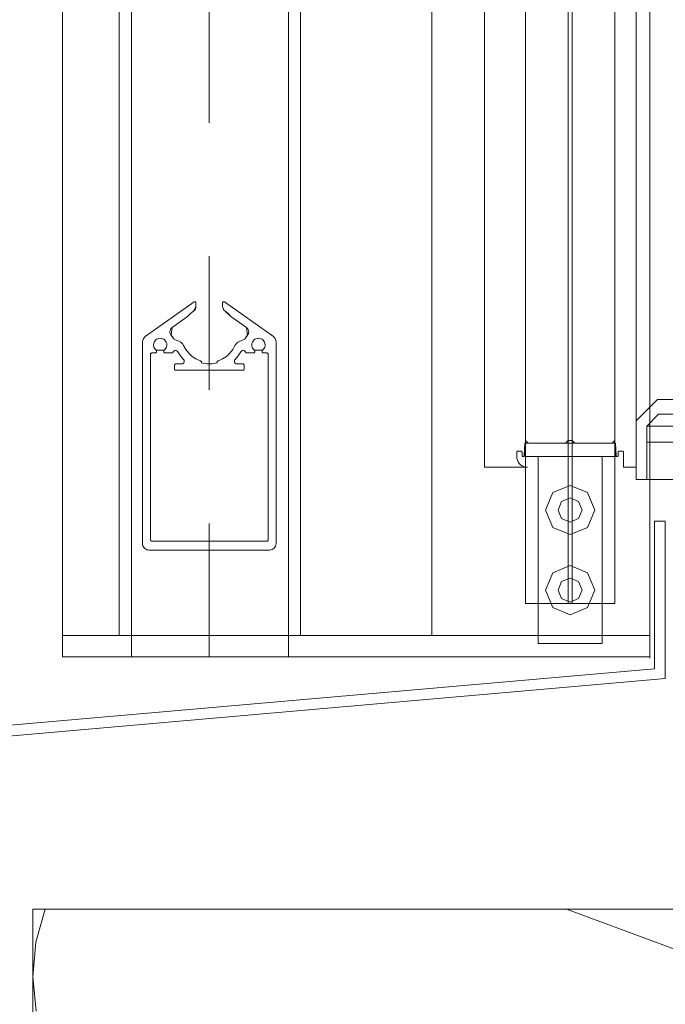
# Model space of a CAD drawing. Header units: metres. Extents: x 69 to 122.5, y -21.4 to -4.6.
# Tile 211 of 250: x 82.364 to 82.847, y -13.473 to -12.735. Entities that reach past the tile are written whole.
import ezdxf

# ---------------------------------------------------------------- set-up
doc = ezdxf.new("R2010")
doc.units = ezdxf.units.M
doc.header["$LTSCALE"] = 0.02
doc.linetypes.add('center-3', pattern=[5.97125, 2.81, -1.405, 0.35125, -1.405])
doc.layers.add('014_Fassadenarbeiten-330 mineralische Dämmung', color=7, linetype='Continuous', lineweight=9, true_color=0x666666)
for name, color, linetype, lineweight in [('030_Sonnenschutzarbeiten-außen', 7, 'Continuous', 5), ('032_Metallarbeiten-Absturzsicherung Glas', 7, 'Continuous', 5), ('032_Metallarbeiten-Fenster', 7, 'Continuous', 5)]:
    doc.layers.add(name, color=color, linetype=linetype, lineweight=lineweight)

msp = doc.modelspace()

# ---------------------------------------------------------------- linework, layer by layer
at = {"layer": '014_Fassadenarbeiten-330 mineralische Dämmung', "color": 7, "linetype": 'Continuous', "lineweight": 9}
for p, q in [((83.09346, -13.40139), (82.37346, -13.40139)), ((82.37346, -13.40139), (82.37346, -14.62632))]:
    msp.add_line(p, q, dxfattribs=at)
at = {"layer": '014_Fassadenarbeiten-330 mineralische Dämmung'}
for points in [[(82.37596, -13.47768), (82.37341, -13.45197), (82.3757, -13.42624), (82.38276, -13.40139)], [(83.06834, -13.40139), (83.0522, -13.4204), (83.03289, -13.43619), (83.01106, -13.44824), (82.98741, -13.45616), (82.96271, -13.45968), (82.93779, -13.45869), (82.91346, -13.45323), (82.77324, -13.40139)]]:
    msp.add_lwpolyline(points, dxfattribs=at)
at = {"layer": '030_Sonnenschutzarbeiten-außen', "color": 8, "lineweight": 18, "true_color": 0x808080}
for p, q in [((82.39568, -11.18547), (82.39568, -13.21253)), ((82.43808, -13.19653), (82.43808, -11.18547)), ((82.44728, -13.19653), (82.44728, -11.18547)), ((82.56488, -11.18547), (82.56488, -13.19653)), ((82.57408, -11.18547), (82.57408, -13.19653)), ((82.67248, -11.18547), (82.67248, -13.19653)), ((82.83568, -11.18547), (82.83568, -13.21339)), ((82.52191, -12.9576), (82.5335, -12.96579)), ((82.39568, -13.19653), (82.83568, -13.19653)), ((82.39568, -13.21253), (82.83568, -13.21253))]:
    msp.add_line(p, q, dxfattribs=at)
at = {"layer": '030_Sonnenschutzarbeiten-außen', "color": 8, "linetype": 'center-3', "lineweight": 18, "true_color": 0x808080}
msp.add_line((82.50568, -13.21253), (82.50568, -11.18547), dxfattribs=at)
at = {"layer": '030_Sonnenschutzarbeiten-außen', "color": 8, "linetype": 'Continuous', "lineweight": 18, "true_color": 0x808080}
for points in [[(82.44728, -11.18547), (82.44728, -13.19653), (82.39568, -13.19653), (82.39568, -11.18547)], [(82.56488, -11.18547), (82.56488, -13.19653), (82.44728, -13.19653), (82.44728, -11.18547)], [(82.83568, -11.18547), (82.83568, -13.19653), (82.56488, -13.19653), (82.56488, -11.18547)]]:
    msp.add_lwpolyline(points, dxfattribs=at)
at = {"layer": '030_Sonnenschutzarbeiten-außen', "color": 8, "lineweight": 18, "true_color": 0x808080}
for points in [[(82.51744, -12.95353), (82.51982, -12.9554), (82.52191, -12.9576), (82.51744, -12.95353), (82.51744, -12.95353), (82.51684, -12.95303), (82.51635, -12.95243), (82.51598, -12.95174), (82.51576, -12.95099), (82.51568, -12.95021), (82.51568, -12.94739), (82.51568, -12.94739), (82.51569, -12.94725), (82.51573, -12.94711), (82.5158, -12.94698), (82.51588, -12.94686), (82.51599, -12.94676), (82.51611, -12.94668), (82.51625, -12.94663), (82.51639, -12.9466), (82.51654, -12.94659), (82.51668, -12.94662), (82.51682, -12.94667), (82.51694, -12.94674), (82.55365, -12.97269), (82.55365, -12.97269), (82.55435, -12.97329), (82.55491, -12.97401), (82.55533, -12.97482), (82.55559, -12.9757), (82.55568, -12.97661), (82.55568, -13.12773), (82.55568, -13.12773), (82.55559, -13.12866), (82.55532, -13.12956), (82.55487, -13.13039), (82.55427, -13.13112), (82.55355, -13.13172), (82.55272, -13.13216), (82.55182, -13.13243), (82.55088, -13.13253), (82.46048, -13.13253), (82.46048, -13.13253), (82.45965, -13.13245), (82.45884, -13.13224), (82.45808, -13.13188), (82.4574, -13.1314), (82.4568, -13.13081), (82.45632, -13.13013), (82.45597, -13.12937), (82.45575, -13.12856), (82.45568, -13.12773), (82.45568, -12.97661), (82.45568, -12.97661), (82.45577, -12.9757), (82.45603, -12.97482), (82.45645, -12.97401), (82.45702, -12.97329), (82.45771, -12.97269), (82.49442, -12.94674), (82.49442, -12.94674), (82.49454, -12.94667), (82.49468, -12.94662), (82.49483, -12.94659), (82.49497, -12.9466), (82.49511, -12.94663), (82.49525, -12.94668), (82.49537, -12.94676), (82.49548, -12.94686), (82.49556, -12.94698), (82.49563, -12.94711), (82.49567, -12.94725), (82.49568, -12.94739), (82.49568, -12.95021)], [(82.47787, -12.96579), (82.48945, -12.9576), (82.48945, -12.9576), (82.49154, -12.9554), (82.49392, -12.95353), (82.49568, -12.95021), (82.49568, -12.95021), (82.4956, -12.95099), (82.49538, -12.95174), (82.49501, -12.95243), (82.49452, -12.95303), (82.49392, -12.95353)], [(82.47878, -12.97413), (82.47805, -12.97286), (82.47716, -12.97169), (82.47787, -12.96579), (82.47787, -12.96579), (82.4773, -12.96627), (82.47684, -12.96685), (82.47649, -12.96751), (82.47626, -12.96822), (82.47618, -12.96895), (82.47623, -12.96969), (82.47641, -12.97041), (82.47673, -12.97109), (82.47716, -12.97169), (82.47878, -12.97413), (82.47878, -12.97413), (82.47885, -12.97425), (82.47895, -12.97436), (82.47906, -12.97445), (82.47919, -12.97452), (82.48332, -12.97628)], [(82.53258, -12.97413), (82.53331, -12.97286), (82.5342, -12.97169), (82.5335, -12.96579), (82.5335, -12.96579), (82.53406, -12.96627), (82.53452, -12.96685), (82.53487, -12.96751), (82.5351, -12.96822), (82.53518, -12.96895), (82.53513, -12.96969), (82.53495, -12.97041), (82.53463, -12.97109), (82.5342, -12.97169), (82.53258, -12.97413), (82.53258, -12.97413), (82.53251, -12.97425), (82.53241, -12.97436), (82.5323, -12.97445), (82.53218, -12.97452), (82.52804, -12.97628)], [(82.46578, -12.98285), (82.46509, -12.98219), (82.46454, -12.98142), (82.46415, -12.98055), (82.46393, -12.97963), (82.46389, -12.97868), (82.46402, -12.97774), (82.46434, -12.97684), (82.46481, -12.97602), (82.46543, -12.9753), (82.46618, -12.97472), (82.46702, -12.97428), (82.46794, -12.97402), (82.46888, -12.97393), (82.46983, -12.97402), (82.47074, -12.97428), (82.47158, -12.97472), (82.47233, -12.9753), (82.47295, -12.97602), (82.47343, -12.97684), (82.47374, -12.97774), (82.47387, -12.97868), (82.47383, -12.97963), (82.47361, -12.98055), (82.47322, -12.98142), (82.47267, -12.98219), (82.47198, -12.98285), (82.47168, -12.98347), (82.47168, -12.98347), (82.47169, -12.98333), (82.47173, -12.98319), (82.47179, -12.98306), (82.47188, -12.98295), (82.47198, -12.98285), (82.46578, -12.98285), (82.46578, -12.98285), (82.46588, -12.98295), (82.46597, -12.98306), (82.46603, -12.98319), (82.46607, -12.98333), (82.46608, -12.98347), (82.46608, -12.98413), (82.46608, -12.98413), (82.46607, -12.98427), (82.46603, -12.9844), (82.46597, -12.98453), (82.46589, -12.98464), (82.4658, -12.98474), (82.46568, -12.98482), (82.46555, -12.98488), (82.46542, -12.98491), (82.46528, -12.98493), (82.46268, -12.98493), (82.46268, -12.98493), (82.46251, -12.98494), (82.46234, -12.98499), (82.46218, -12.98506), (82.46204, -12.98516), (82.46191, -12.98528), (82.46181, -12.98543), (82.46174, -12.98558), (82.4617, -12.98575), (82.46168, -12.98593), (82.46168, -13.12493), (82.46168, -13.12493), (82.4617, -13.1251), (82.46174, -13.12527), (82.46181, -13.12543), (82.46191, -13.12557), (82.46204, -13.12569), (82.46218, -13.12579), (82.46234, -13.12587), (82.46251, -13.12591), (82.46268, -13.12593), (82.54868, -13.12593), (82.54868, -13.12593), (82.54888, -13.12591), (82.54906, -13.12585), (82.54924, -13.12576), (82.54939, -13.12563), (82.54951, -13.12548), (82.5496, -13.12531), (82.54966, -13.12512), (82.54968, -13.12493), (82.54968, -12.98593), (82.54968, -12.98593), (82.54966, -12.98573), (82.5496, -12.98554), (82.54951, -12.98537), (82.54939, -12.98522), (82.54924, -12.9851), (82.54906, -12.985), (82.54888, -12.98495), (82.54868, -12.98493), (82.54608, -12.98493), (82.54608, -12.98493), (82.54592, -12.98491), (82.54577, -12.98487), (82.54564, -12.98479), (82.54552, -12.98469), (82.54542, -12.98457), (82.54534, -12.98443), (82.5453, -12.98428), (82.54528, -12.98413), (82.54528, -12.98347), (82.54528, -12.98347), (82.54529, -12.98333), (82.54533, -12.98319), (82.54539, -12.98306), (82.54548, -12.98295), (82.54558, -12.98285), (82.53938, -12.98285), (82.53938, -12.98285), (82.53948, -12.98295), (82.53957, -12.98306), (82.53963, -12.98319), (82.53967, -12.98333), (82.53968, -12.98347), (82.53938, -12.98285), (82.53938, -12.98285), (82.53869, -12.98219), (82.53814, -12.98142), (82.53775, -12.98055), (82.53753, -12.97963), (82.53749, -12.97868), (82.53762, -12.97774), (82.53794, -12.97684), (82.53841, -12.97602), (82.53903, -12.9753), (82.53978, -12.97472), (82.54062, -12.97428), (82.54154, -12.97402), (82.54248, -12.97393), (82.54343, -12.97402), (82.54434, -12.97428), (82.54518, -12.97472), (82.54593, -12.9753), (82.54655, -12.97602), (82.54703, -12.97684), (82.54734, -12.97774), (82.54747, -12.97868), (82.54743, -12.97963), (82.54721, -12.98055), (82.54682, -12.98142), (82.54627, -12.98219), (82.54558, -12.98285)], [(82.47859, -12.98411), (82.4788, -12.98378), (82.47908, -12.98351), (82.4794, -12.98329), (82.47976, -12.98314), (82.48014, -12.98306), (82.48053, -12.98305), (82.48091, -12.98313), (82.48127, -12.98327), (82.4816, -12.98348), (82.48188, -12.98375), (82.4821, -12.98407)], [(82.48332, -12.97628), (82.48431, -12.97682), (82.48519, -12.97753), (82.48591, -12.9784), (82.48646, -12.97938)], [(82.49886, -12.99079), (82.49569, -12.9894), (82.49279, -12.9875), (82.49024, -12.98516), (82.48811, -12.98243), (82.48646, -12.97938)], [(82.5249, -12.97938), (82.52325, -12.98243), (82.52112, -12.98516), (82.51857, -12.9875), (82.51568, -12.9894), (82.51251, -12.99079)], [(82.5249, -12.97938), (82.52545, -12.9784), (82.52618, -12.97753), (82.52705, -12.97682), (82.52804, -12.97628)], [(82.52926, -12.98407), (82.52949, -12.98375), (82.52977, -12.98348), (82.53009, -12.98327), (82.53045, -12.98313), (82.53084, -12.98305), (82.53122, -12.98306), (82.53161, -12.98314), (82.53196, -12.98329), (82.53229, -12.98351), (82.53256, -12.98378), (82.53278, -12.98411)], [(82.47168, -12.98347), (82.47168, -12.98413), (82.47168, -12.98413), (82.4717, -12.98428), (82.47174, -12.98443), (82.47182, -12.98457), (82.47192, -12.98469), (82.47204, -12.98479), (82.47217, -12.98487), (82.47232, -12.98491), (82.47248, -12.98493), (82.47766, -12.98493)], [(82.47859, -12.98411), (82.47834, -12.98453), (82.47834, -12.98453), (82.47826, -12.98465), (82.47817, -12.98474), (82.47805, -12.98482), (82.47793, -12.98488), (82.47779, -12.98491), (82.47766, -12.98493)], [(82.48631, -12.98973), (82.48402, -12.98704), (82.4821, -12.98407)], [(82.48631, -12.98973), (82.48655, -12.99004), (82.48673, -12.99038), (82.48684, -12.99076), (82.48687, -12.99115), (82.48683, -12.99153), (82.48672, -12.99191), (82.48653, -12.99225), (82.48628, -12.99255), (82.48598, -12.99279), (82.48563, -12.99298), (82.48526, -12.99309), (82.48487, -12.99313)], [(82.52649, -12.99313), (82.5261, -12.99309), (82.52573, -12.99298), (82.52538, -12.99279), (82.52508, -12.99255), (82.52483, -12.99225), (82.52465, -12.99191), (82.52453, -12.99153), (82.52449, -12.99115), (82.52452, -12.99076), (82.52463, -12.99038), (82.52481, -12.99004), (82.52505, -12.98973)], [(82.52926, -12.98407), (82.52734, -12.98704), (82.52505, -12.98973)], [(82.53371, -12.98493), (82.53357, -12.98491), (82.53344, -12.98488), (82.53331, -12.98482), (82.5332, -12.98474), (82.5331, -12.98465), (82.53302, -12.98453), (82.53302, -12.98453), (82.53278, -12.98411)], [(82.53968, -12.98347), (82.53968, -12.98413), (82.53968, -12.98413), (82.53967, -12.98428), (82.53962, -12.98443), (82.53955, -12.98457), (82.53945, -12.98469), (82.53933, -12.98479), (82.53919, -12.98487), (82.53904, -12.98491), (82.53888, -12.98493), (82.53371, -12.98493)], [(82.48487, -12.99313), (82.48048, -12.99313), (82.48048, -12.99313), (82.48032, -12.99314), (82.48017, -12.99319), (82.48004, -12.99326), (82.47992, -12.99336), (82.47982, -12.99348), (82.47974, -12.99362), (82.4797, -12.99377), (82.47968, -12.99393), (82.47968, -12.99713), (82.47968, -12.99713), (82.4797, -12.99728), (82.47974, -12.99743), (82.47982, -12.99757), (82.47992, -12.99769), (82.48004, -12.99779), (82.48017, -12.99787), (82.48032, -12.99791), (82.48048, -12.99793), (82.53088, -12.99793), (82.53088, -12.99793), (82.53104, -12.99791), (82.53119, -12.99787), (82.53133, -12.99779), (82.53145, -12.99769), (82.53155, -12.99757), (82.53162, -12.99743), (82.53167, -12.99728), (82.53168, -12.99713), (82.53168, -12.99393), (82.53168, -12.99393), (82.53167, -12.99377), (82.53162, -12.99362), (82.53155, -12.99348), (82.53145, -12.99336), (82.53133, -12.99326), (82.53119, -12.99319), (82.53104, -12.99314), (82.53088, -12.99313), (82.52649, -12.99313)], [(82.49886, -12.99079), (82.49912, -12.99091), (82.49936, -12.99107), (82.49957, -12.99128), (82.49974, -12.99152), (82.49985, -12.99179), (82.49992, -12.99208), (82.49994, -12.99237)], [(82.51143, -12.99237), (82.50762, -12.99304), (82.50375, -12.99304), (82.49994, -12.99237)], [(82.51143, -12.99237), (82.51144, -12.99208), (82.51151, -12.99179), (82.51163, -12.99152), (82.51179, -12.99128), (82.512, -12.99107), (82.51224, -12.99091), (82.51251, -12.99079)]]:
    msp.add_lwpolyline(points, dxfattribs=at)
at = {"layer": '030_Sonnenschutzarbeiten-außen', "color": 8, "linetype": 'Continuous', "lineweight": 18, "true_color": 0x808080}
for points in [[(82.39568, -13.19653), (82.44728, -13.19653), (82.44728, -13.21253), (82.39568, -13.21253)], [(82.56488, -13.19653), (82.83568, -13.19653), (82.83568, -13.21253), (82.56488, -13.21253)]]:
    msp.add_lwpolyline(points, close=True, dxfattribs=at)
at = {"layer": '032_Metallarbeiten-Absturzsicherung Glas'}
for p, q in [((82.74242, -13.05253), (82.74242, -12.937)), ((82.74242, -13.05053), (82.74242, -12.937)), ((82.77442, -13.05053), (82.77442, -12.937)), ((82.77746, -13.05053), (82.77746, -12.937)), ((82.80946, -12.937), (82.80946, -13.05253)), ((82.80946, -12.937), (82.80946, -13.05053)), ((82.74442, -13.05253), (82.74242, -13.05053)), ((82.77242, -13.05253), (82.74442, -13.05253)), ((82.77242, -13.05253), (82.77442, -13.05053)), ((82.77442, -13.05053), (82.77746, -13.05053)), ((82.77946, -13.05253), (82.77746, -13.05053)), ((82.80746, -13.05253), (82.77946, -13.05253)), ((82.80746, -13.05253), (82.80946, -13.05053))]:
    msp.add_line(p, q, dxfattribs=at)
at = {"layer": '032_Metallarbeiten-Absturzsicherung Glas', "color": 250, "linetype": 'Continuous', "lineweight": 9, "true_color": 0x444444}
for points in [[(82.74242, -11.63522), (82.74242, -13.05253), (82.74194, -13.05253), (82.74154, -13.06173), (82.74154, -13.06173), (82.74153, -13.06187), (82.74149, -13.062), (82.74143, -13.06213), (82.74135, -13.06224), (82.74125, -13.06234), (82.74114, -13.06242), (82.74114, -13.06242), (82.74101, -13.06248), (82.74088, -13.06251), (82.74074, -13.06253), (82.7406, -13.06251), (82.74046, -13.06248), (82.74034, -13.06242), (82.74034, -13.06242), (82.74022, -13.06234), (82.74013, -13.06224), (82.74005, -13.06213), (82.73999, -13.062), (82.73995, -13.06187), (82.73994, -13.06173), (82.73994, -13.05933), (82.73994, -13.05933), (82.73992, -13.05917), (82.73988, -13.05902), (82.7398, -13.05888), (82.7397, -13.05876), (82.73958, -13.05866), (82.73944, -13.05859), (82.73929, -13.05854), (82.73914, -13.05853), (82.73674, -13.05853), (82.73674, -13.05853), (82.7366, -13.05854), (82.73646, -13.05858), (82.73634, -13.05863), (82.73622, -13.05871), (82.73613, -13.05881), (82.73605, -13.05893), (82.73599, -13.05905), (82.73595, -13.05919), (82.73594, -13.05933), (82.73594, -13.06253), (82.73594, -13.06253), (82.73606, -13.06392), (82.73642, -13.06526), (82.73701, -13.06653), (82.73781, -13.06767), (82.7388, -13.06866), (82.73994, -13.06946), (82.7412, -13.07004), (82.74255, -13.07041), (82.74394, -13.07053), (82.71186, -13.07053), (82.71186, -11.40169)], [(82.82546, -11.63522), (82.82546, -13.07053), (82.81594, -13.07053), (82.81594, -13.05933), (82.81594, -13.05933), (82.81592, -13.05917), (82.81588, -13.05902), (82.8158, -13.05888), (82.8157, -13.05876), (82.81558, -13.05866), (82.81544, -13.05859), (82.81529, -13.05854), (82.81514, -13.05853), (82.81274, -13.05853), (82.81274, -13.05853), (82.8126, -13.05854), (82.81246, -13.05858), (82.81234, -13.05863), (82.81222, -13.05871), (82.81213, -13.05881), (82.81205, -13.05893), (82.81199, -13.05905), (82.81195, -13.05919), (82.81194, -13.05933), (82.81194, -13.06173), (82.81194, -13.06173), (82.81193, -13.06187), (82.81189, -13.062), (82.81183, -13.06213), (82.81175, -13.06224), (82.81165, -13.06234), (82.81154, -13.06242), (82.81141, -13.06248), (82.81128, -13.06251), (82.81114, -13.06253), (82.81114, -13.06253), (82.81098, -13.06251), (82.81083, -13.06247), (82.81069, -13.06239), (82.81057, -13.06229), (82.81047, -13.06217), (82.8104, -13.06203), (82.81035, -13.06188), (82.81034, -13.06173), (82.80994, -13.05253), (82.80946, -13.05253), (82.80946, -11.41369)]]:
    msp.add_lwpolyline(points, dxfattribs=at)
at = {"layer": '032_Metallarbeiten-Absturzsicherung Glas', "color": 8, "linetype": 'Continuous', "lineweight": 13, "true_color": 0x777777}
for points in [[(82.74242, -13.17253), (82.74242, -11.41969), (82.80946, -11.41969), (82.80946, -13.17253)], [(82.77442, -11.41969), (82.77442, -13.17253), (82.74242, -13.17253), (82.74242, -11.41969)], [(82.80946, -11.41969), (82.80946, -13.17253), (82.77746, -13.17253), (82.77746, -11.41969)]]:
    msp.add_lwpolyline(points, close=True, dxfattribs=at)
at = {"layer": '032_Metallarbeiten-Absturzsicherung Glas'}
for points in [[(82.74194, -13.06253), (82.80994, -13.06253), (82.80994, -13.05253), (82.74194, -13.05253)], [(82.75194, -13.20253), (82.79994, -13.20253), (82.79994, -13.06253), (82.75194, -13.06253)], [(82.79434, -13.10253), (82.78895, -13.11554), (82.77594, -13.12093), (82.76293, -13.11554), (82.75754, -13.10253), (82.76293, -13.08952), (82.77594, -13.08413), (82.78895, -13.08952)], [(82.78494, -13.10253), (82.7823, -13.10889), (82.77594, -13.11153), (82.76957, -13.10889), (82.76694, -13.10253), (82.76957, -13.09616), (82.77594, -13.09353), (82.7823, -13.09616)], [(82.79434, -13.16253), (82.78895, -13.17554), (82.77594, -13.18093), (82.76293, -13.17554), (82.75754, -13.16253), (82.76293, -13.14952), (82.77594, -13.14413), (82.78895, -13.14952)], [(82.78494, -13.16253), (82.7823, -13.16889), (82.77594, -13.17153), (82.76957, -13.16889), (82.76694, -13.16253), (82.76957, -13.15616), (82.77594, -13.15353), (82.7823, -13.15616)]]:
    msp.add_lwpolyline(points, close=True, dxfattribs=at)
at = {"layer": '032_Metallarbeiten-Fenster', "color": 7, "lineweight": 9}
for p, q in [((82.83342, -13.03972), (82.86942, -13.03972)), ((82.86942, -13.05172), (82.83342, -13.05172)), ((82.83346, -13.07968), (82.8535, -13.07976))]:
    msp.add_line(p, q, dxfattribs=at)
msp.add_lwpolyline([(82.85346, -13.01968), (82.84146, -13.01968), (82.82546, -13.03568), (82.82546, -13.07968), (82.83346, -13.07968), (82.83346, -13.03968), (82.8421, -13.0308), (82.85346, -13.0308), (82.85346, -13.01996)], dxfattribs=at)
at = {"layer": '032_Metallarbeiten-Fenster', "color": 7, "linetype": 'Continuous', "lineweight": 13}
msp.add_lwpolyline([(81.52583, -13.44057), (81.49088, -13.50111), (81.47146, -13.50111), (81.47146, -13.34111), (82.83905, -13.22147), (82.83905, -13.11095), (82.84705, -13.11095), (82.84705, -13.22879), (82.84154, -13.22928), (81.47946, -13.34874), (81.47946, -13.49311), (81.48626, -13.49311), (81.51891, -13.43657)], close=True, dxfattribs=at)

doc.saveas('drawing.dxf')
